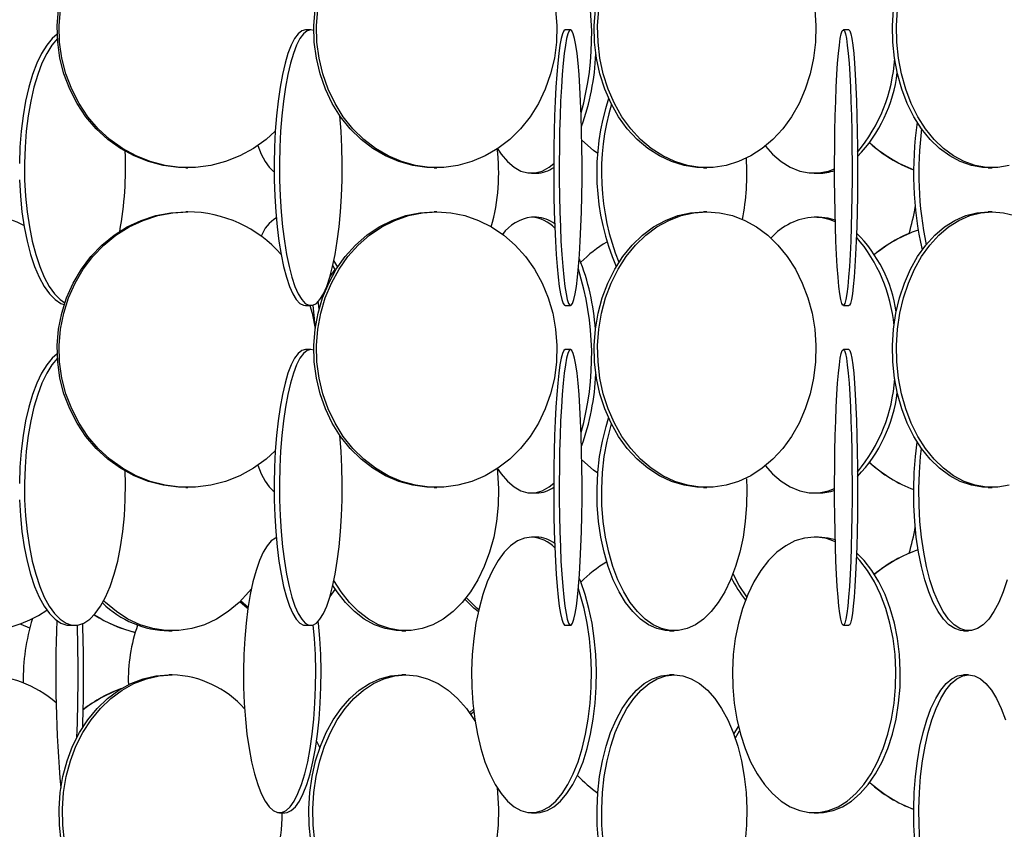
# Model space of a CAD drawing. Header units: millimetres. Extents: x 495 to 2657, y 518 to 2595.
# Tile 6 of 91: x 616 to 706, y 1844 to 1917. Entities that reach past the tile are written whole.
import ezdxf

# ---------------------------------------------------------------- set-up
doc = ezdxf.new("R2010")
doc.units = ezdxf.units.MM

msp = doc.modelspace()

# ---------------------------------------------------------------- linework, layer by layer
at = {"color": 7, "linetype": 'Continuous', "lineweight": 25}
for p, q in [((642.838, 1916.548), (642.351, 1916.548)), ((666.396, 1916.548), (665.898, 1916.548)), ((691.623, 1916.548), (691.124, 1916.548)), ((631.515, 1904.048), (631.693, 1904.048)), ((654.007, 1904.048), (654.251, 1904.048)), ((662.849, 1903.548), (663.299, 1903.548)), ((678.431, 1904.048), (678.736, 1904.048)), ((688.478, 1903.548), (688.88, 1903.548)), ((704.267, 1904.048), (704.627, 1904.048)), ((631.693, 1900.048), (631.515, 1900.048)), ((654.251, 1900.048), (654.007, 1900.048)), ((678.736, 1900.048), (678.431, 1900.048)), ((704.627, 1900.048), (704.267, 1900.048)), ((663.299, 1899.548), (662.849, 1899.548)), ((688.88, 1899.548), (688.478, 1899.548)), ((645.278, 1895.04), (644.934, 1895.625)), ((644.578, 1894.173), (645.057, 1894.809)), ((645.057, 1894.809), (644.834, 1895.162)), ((642.351, 1891.548), (642.838, 1891.548)), ((665.898, 1891.548), (666.396, 1891.548)), ((691.124, 1891.548), (691.623, 1891.548)), ((642.838, 1887.548), (642.351, 1887.548)), ((666.396, 1887.548), (665.898, 1887.548)), ((691.623, 1887.548), (691.124, 1887.548)), ((631.515, 1875.048), (631.693, 1875.048)), ((654.007, 1875.048), (654.251, 1875.048)), ((678.431, 1875.048), (678.736, 1875.048)), ((704.267, 1875.048), (704.627, 1875.048)), ((662.849, 1874.548), (663.299, 1874.548)), ((688.478, 1874.548), (688.88, 1874.548)), ((663.299, 1870.548), (662.849, 1870.548)), ((688.88, 1870.548), (688.478, 1870.548)), ((644.578, 1865.173), (645.057, 1865.809)), ((637.15, 1864.162), (636.472, 1864.752)), ((620.985, 1862.548), (621.45, 1862.548)), ((642.351, 1862.548), (642.838, 1862.548)), ((665.898, 1862.548), (666.396, 1862.548)), ((691.124, 1862.548), (691.623, 1862.548)), ((629.974, 1862.048), (630.276, 1862.048)), ((651.078, 1862.048), (651.448, 1862.048)), ((675.369, 1862.048), (675.794, 1862.048)), ((702.02, 1862.048), (702.487, 1862.048)), ((630.276, 1858.048), (629.974, 1858.048)), ((651.448, 1858.048), (651.078, 1858.048)), ((675.794, 1858.048), (675.369, 1858.048)), ((702.487, 1858.048), (702.02, 1858.048)), ((657.239, 1854.623), (657.583, 1854.943)), ((681.199, 1852.68), (681.607, 1853.357)), ((643.655, 1851.451), (643.365, 1852.056)), ((640.007, 1845.548), (640.49, 1845.548)), ((662.849, 1845.548), (663.299, 1845.548)), ((688.478, 1845.548), (688.88, 1845.548))]:
    msp.add_line(p, q, dxfattribs=at)
at = {"color": 7, "linetype": 'Continuous', "lineweight": 25, "flags": 128}
for points in [[(678.431, 1904.048), (677.845, 1904.07), (676.68, 1904.245), (675.54, 1904.593), (674.441, 1905.109), (673.398, 1905.785), (672.425, 1906.613), (671.537, 1907.58), (670.745, 1908.672), (670.061, 1909.876), (669.495, 1911.173), (669.055, 1912.545), (668.745, 1913.974), (668.572, 1915.438), (668.538, 1916.919), (668.642, 1918.394), (668.883, 1919.843), (669.259, 1921.246), (669.763, 1922.583), (670.389, 1923.836), (671.128, 1924.986), (671.969, 1926.017), (672.902, 1926.916), (673.812, 1927.604)], [(704.267, 1904.048), (703.753, 1904.07), (702.731, 1904.245), (701.732, 1904.593), (700.767, 1905.109), (699.852, 1905.785), (698.999, 1906.613), (698.22, 1907.58), (697.526, 1908.672), (696.926, 1909.876), (696.43, 1911.173), (696.043, 1912.545), (695.772, 1913.974), (695.62, 1915.438), (695.59, 1916.919), (695.681, 1918.394), (695.893, 1919.843), (696.223, 1921.246), (696.665, 1922.583), (697.214, 1923.836), (697.862, 1924.986), (698.6, 1926.017), (699.315, 1926.815)], [(631.515, 1904.048), (630.823, 1904.07), (629.449, 1904.245), (628.105, 1904.593), (626.808, 1905.109), (625.577, 1905.785), (624.429, 1906.613), (623.381, 1907.58), (622.447, 1908.672), (621.641, 1909.876), (620.973, 1911.173), (620.453, 1912.545), (620.088, 1913.974), (619.884, 1915.438), (619.843, 1916.919), (619.965, 1918.394)], [(639.615, 1907.364), (638.779, 1906.613), (637.632, 1905.785), (636.401, 1905.109), (635.104, 1904.593), (633.759, 1904.245), (632.385, 1904.07), (631.002, 1904.07), (629.628, 1904.245), (628.283, 1904.593), (626.986, 1905.109), (625.755, 1905.785), (624.607, 1906.613), (623.559, 1907.58), (622.625, 1908.672), (621.819, 1909.876), (621.151, 1911.173), (620.631, 1912.545), (620.266, 1913.974), (620.062, 1915.438), (620.021, 1916.919), (620.144, 1918.394)], [(654.007, 1904.048), (653.361, 1904.07), (652.078, 1904.245), (650.822, 1904.593), (649.611, 1905.109), (648.462, 1905.785), (647.39, 1906.613), (646.412, 1907.58), (645.54, 1908.672), (644.787, 1909.876), (644.163, 1911.173), (643.677, 1912.545), (643.337, 1913.974), (643.146, 1915.438), (643.108, 1916.919), (643.222, 1918.394)], [(665.036, 1918.394), (665.15, 1916.919), (665.112, 1915.438), (664.921, 1913.974), (664.581, 1912.545), (664.095, 1911.173), (663.472, 1909.876), (662.718, 1908.672), (661.846, 1907.58), (660.868, 1906.613), (659.796, 1905.785), (658.647, 1905.109), (657.436, 1904.593), (656.18, 1904.245), (654.897, 1904.07), (653.605, 1904.07), (652.323, 1904.245), (651.067, 1904.593), (649.856, 1905.109), (648.706, 1905.785), (647.635, 1906.613), (646.656, 1907.58), (645.784, 1908.672), (645.031, 1909.876), (644.407, 1911.173), (643.922, 1912.545), (643.581, 1913.974), (643.39, 1915.438), (643.352, 1916.919), (643.467, 1918.394)], [(688.526, 1918.394), (688.63, 1916.919), (688.595, 1915.438), (688.422, 1913.974), (688.113, 1912.545), (687.672, 1911.173), (687.106, 1909.876), (686.422, 1908.672), (685.631, 1907.58), (684.742, 1906.613), (683.77, 1905.785), (682.726, 1905.109), (681.627, 1904.593), (680.487, 1904.245), (679.323, 1904.07), (678.15, 1904.07), (676.986, 1904.245), (675.846, 1904.593), (674.746, 1905.109), (673.703, 1905.785), (672.73, 1906.613), (671.842, 1907.58), (671.05, 1908.672), (670.367, 1909.876), (669.801, 1911.173), (669.36, 1912.545), (669.051, 1913.974), (668.878, 1915.438), (668.843, 1916.919), (668.947, 1918.394)], [(706.162, 1904.245), (705.141, 1904.07), (704.112, 1904.07), (703.091, 1904.245), (702.091, 1904.593), (701.127, 1905.109), (700.212, 1905.785), (699.359, 1906.613), (698.58, 1907.58), (697.886, 1908.672), (697.286, 1909.876), (696.79, 1911.173), (696.403, 1912.545), (696.132, 1913.974), (695.98, 1915.438), (695.95, 1916.919), (696.041, 1918.394)], [(619.843, 1916.154), (619.39, 1915.766), (618.893, 1915.169), (618.426, 1914.416), (617.995, 1913.517), (617.606, 1912.486), (617.264, 1911.336), (616.974, 1910.083), (616.741, 1908.746), (616.567, 1907.343), (616.455, 1905.894), (616.407, 1904.419)], [(642.351, 1916.548), (642.015, 1916.461), (641.684, 1916.199), (641.363, 1915.766), (641.055, 1915.169), (640.766, 1914.416), (640.498, 1913.517), (640.257, 1912.486), (640.045, 1911.336), (639.866, 1910.083), (639.721, 1908.746), (639.613, 1907.343), (639.544, 1905.894), (639.514, 1904.419), (639.524, 1902.938), (639.574, 1901.474), (639.663, 1900.045), (639.789, 1898.673), (639.951, 1897.376), (640.147, 1896.172), (640.374, 1895.08), (640.629, 1894.113), (640.908, 1893.285), (641.207, 1892.609), (641.522, 1892.093), (641.849, 1891.745), (642.183, 1891.57), (642.351, 1891.548)], [(643.103, 1916.494), (642.838, 1916.548), (642.502, 1916.461), (642.171, 1916.199), (641.85, 1915.766), (641.542, 1915.169), (641.253, 1914.416), (640.985, 1913.517), (640.744, 1912.486), (640.532, 1911.336), (640.353, 1910.083), (640.208, 1908.746), (640.1, 1907.343), (640.031, 1905.894), (640.001, 1904.419), (640.011, 1902.938), (640.061, 1901.474), (640.15, 1900.045), (640.276, 1898.673), (640.438, 1897.376), (640.634, 1896.172), (640.861, 1895.08), (641.116, 1894.113), (641.395, 1893.285), (641.694, 1892.609), (642.009, 1892.093), (642.336, 1891.745), (642.67, 1891.57), (643.006, 1891.57), (643.34, 1891.745), (643.667, 1892.093), (643.982, 1892.609), (644.281, 1893.285), (644.56, 1894.113), (644.814, 1895.08), (645.041, 1896.172), (645.237, 1897.376), (645.4, 1898.673), (645.526, 1900.045), (645.615, 1901.474), (645.664, 1902.938), (645.674, 1904.419), (645.644, 1905.894), (645.575, 1907.343), (645.468, 1908.746), (645.464, 1908.78)], [(665.898, 1916.548), (665.775, 1916.461), (665.655, 1916.199), (665.537, 1915.766), (665.425, 1915.169), (665.32, 1914.416), (665.222, 1913.517), (665.134, 1912.486), (665.057, 1911.336), (664.991, 1910.083), (664.939, 1908.746), (664.899, 1907.343), (664.874, 1905.894), (664.863, 1904.419), (664.867, 1902.938), (664.885, 1901.474), (664.917, 1900.045), (664.963, 1898.673), (665.023, 1897.376), (665.094, 1896.172), (665.177, 1895.08), (665.27, 1894.113), (665.371, 1893.285), (665.481, 1892.609), (665.595, 1892.093), (665.715, 1891.745), (665.836, 1891.57), (665.898, 1891.548)], [(666.396, 1916.548), (666.274, 1916.461), (666.153, 1916.199), (666.036, 1915.766), (665.923, 1915.169), (665.818, 1914.416), (665.72, 1913.517), (665.632, 1912.486), (665.555, 1911.336), (665.49, 1910.083), (665.437, 1908.746), (665.398, 1907.343), (665.372, 1905.894), (665.361, 1904.419), (665.365, 1902.938), (665.383, 1901.474), (665.416, 1900.045), (665.462, 1898.673), (665.521, 1897.376), (665.592, 1896.172), (665.675, 1895.08), (665.768, 1894.113), (665.87, 1893.285), (665.979, 1892.609), (666.094, 1892.093), (666.213, 1891.745), (666.335, 1891.57), (666.457, 1891.57), (666.579, 1891.745), (666.698, 1892.093), (666.813, 1892.609), (666.922, 1893.285), (667.024, 1894.113), (667.117, 1895.08), (667.2, 1896.172), (667.271, 1897.376), (667.33, 1898.673), (667.377, 1900.045), (667.409, 1901.474), (667.427, 1902.938), (667.431, 1904.419), (667.42, 1905.894), (667.394, 1907.343), (667.355, 1908.746), (667.302, 1910.083), (667.237, 1911.336), (667.16, 1912.486), (667.072, 1913.517), (666.974, 1914.416), (666.869, 1915.169), (666.756, 1915.766), (666.639, 1916.199), (666.518, 1916.461), (666.396, 1916.548)], [(691.124, 1916.548), (691.217, 1916.461), (691.309, 1916.199), (691.399, 1915.766), (691.484, 1915.169), (691.565, 1914.416), (691.639, 1913.517), (691.706, 1912.486), (691.765, 1911.336), (691.815, 1910.083), (691.855, 1908.746), (691.885, 1907.343), (691.905, 1905.894), (691.913, 1904.419), (691.91, 1902.938), (691.896, 1901.474), (691.872, 1900.045), (691.837, 1898.673), (691.791, 1897.376), (691.737, 1896.172), (691.674, 1895.08), (691.603, 1894.113), (691.525, 1893.285), (691.442, 1892.609), (691.354, 1892.093), (691.263, 1891.745), (691.17, 1891.57), (691.077, 1891.57), (690.984, 1891.745), (690.893, 1892.093), (690.805, 1892.609), (690.722, 1893.285), (690.644, 1894.113), (690.573, 1895.08), (690.51, 1896.172), (690.456, 1897.376), (690.411, 1898.673), (690.375, 1900.045), (690.351, 1901.474), (690.337, 1902.938), (690.334, 1904.419), (690.342, 1905.894), (690.362, 1907.343), (690.392, 1908.746), (690.432, 1910.083), (690.482, 1911.336), (690.541, 1912.486), (690.608, 1913.517), (690.682, 1914.416), (690.763, 1915.169), (690.849, 1915.766), (690.938, 1916.199), (691.03, 1916.461), (691.124, 1916.548)], [(691.623, 1916.548), (691.716, 1916.461), (691.808, 1916.199), (691.898, 1915.766), (691.983, 1915.169), (692.064, 1914.416), (692.138, 1913.517), (692.205, 1912.486), (692.264, 1911.336), (692.314, 1910.083), (692.354, 1908.746), (692.384, 1907.343), (692.404, 1905.894), (692.412, 1904.419), (692.409, 1902.938), (692.395, 1901.474), (692.371, 1900.045), (692.336, 1898.673), (692.29, 1897.376), (692.236, 1896.172), (692.173, 1895.08), (692.102, 1894.113), (692.024, 1893.285), (691.941, 1892.609), (691.853, 1892.093), (691.762, 1891.745), (691.669, 1891.57), (691.623, 1891.548)], [(619.86, 1915.771), (619.855, 1915.766), (619.359, 1915.169), (618.891, 1914.416), (618.46, 1913.517), (618.071, 1912.486), (617.729, 1911.336), (617.439, 1910.083), (617.206, 1908.746), (617.032, 1907.343), (616.92, 1905.894), (616.872, 1904.419), (616.888, 1902.938), (616.968, 1901.474), (617.111, 1900.045), (617.315, 1898.673), (617.577, 1897.376), (617.894, 1896.172), (618.26, 1895.08), (618.671, 1894.113), (619.121, 1893.285), (619.604, 1892.609), (620.112, 1892.093), (620.534, 1891.801)], [(668.856, 1905.329), (668.476, 1905.613), (667.41, 1906.542)], [(638.039, 1906.055), (638.341, 1905.285), (638.687, 1904.609), (639.05, 1904.093), (639.428, 1903.745), (639.514, 1903.691)], [(659.73, 1905.81), (660.084, 1905.285), (660.657, 1904.609), (661.261, 1904.093), (661.887, 1903.745), (662.527, 1903.57), (663.171, 1903.57), (663.811, 1903.745), (664.437, 1904.093), (664.863, 1904.438)], [(684.06, 1906.011), (684.708, 1905.285), (685.489, 1904.609), (686.313, 1904.093), (687.166, 1903.745), (688.038, 1903.57), (688.917, 1903.57), (689.789, 1903.745), (690.334, 1903.947)], [(616.423, 1902.938), (616.503, 1901.474), (616.646, 1900.045), (616.85, 1898.673), (617.112, 1897.376), (617.428, 1896.172), (617.795, 1895.08), (618.206, 1894.113), (618.656, 1893.285), (619.138, 1892.609), (619.647, 1892.093), (620.175, 1891.745), (620.476, 1891.626)], [(631.515, 1875.048), (630.823, 1875.07), (629.449, 1875.245), (628.105, 1875.593), (626.808, 1876.109), (625.577, 1876.785), (624.429, 1877.613), (623.381, 1878.58), (622.447, 1879.672), (621.641, 1880.876), (620.973, 1882.173), (620.453, 1883.545), (620.088, 1884.974), (619.884, 1886.438), (619.843, 1887.919), (619.965, 1889.394), (620.25, 1890.843), (620.694, 1892.246), (621.289, 1893.583), (622.027, 1894.836), (622.899, 1895.986), (623.892, 1897.017), (624.991, 1897.916), (626.183, 1898.669), (627.449, 1899.266), (628.772, 1899.699), (630.134, 1899.961), (631.515, 1900.048), (631.515, 1900.048)], [(639.615, 1878.364), (638.779, 1877.613), (637.632, 1876.785), (636.401, 1876.109), (635.104, 1875.593), (633.759, 1875.245), (632.385, 1875.07), (631.002, 1875.07), (629.628, 1875.245), (628.283, 1875.593), (626.986, 1876.109), (625.755, 1876.785), (624.607, 1877.613), (623.559, 1878.58), (622.625, 1879.672), (621.819, 1880.876), (621.151, 1882.173), (620.631, 1883.545), (620.266, 1884.974), (620.062, 1886.438), (620.021, 1887.919), (620.144, 1889.394), (620.429, 1890.843), (620.872, 1892.246), (621.467, 1893.583), (622.206, 1894.836), (623.077, 1895.986), (624.07, 1897.017), (625.17, 1897.916), (626.361, 1898.669), (627.627, 1899.266), (628.951, 1899.699), (630.312, 1899.961), (631.693, 1900.048), (631.693, 1900.048)], [(654.007, 1875.048), (653.361, 1875.07), (652.078, 1875.245), (650.822, 1875.593), (649.611, 1876.109), (648.462, 1876.785), (647.39, 1877.613), (646.412, 1878.58), (645.54, 1879.672), (644.787, 1880.876), (644.163, 1882.173), (643.677, 1883.545), (643.337, 1884.974), (643.146, 1886.438), (643.108, 1887.919), (643.222, 1889.394), (643.489, 1890.843), (643.902, 1892.246), (644.458, 1893.583), (645.148, 1894.836), (645.962, 1895.986), (646.889, 1897.017), (647.915, 1897.916), (649.028, 1898.669), (650.21, 1899.266), (651.446, 1899.699), (652.717, 1899.961), (654.007, 1900.048), (654.007, 1900.048)], [(654.251, 1900.048), (655.541, 1899.961), (656.812, 1899.699), (658.048, 1899.266), (659.23, 1898.669), (660.343, 1897.916), (661.37, 1897.017), (662.297, 1895.986), (663.111, 1894.836), (663.8, 1893.583), (664.356, 1892.246), (664.77, 1890.843), (665.036, 1889.394), (665.15, 1887.919), (665.112, 1886.438), (664.921, 1884.974), (664.581, 1883.545), (664.095, 1882.173), (663.472, 1880.876), (662.718, 1879.672), (661.846, 1878.58), (660.868, 1877.613), (659.796, 1876.785), (658.647, 1876.109), (657.436, 1875.593), (656.18, 1875.245), (654.897, 1875.07), (653.605, 1875.07), (652.323, 1875.245), (651.067, 1875.593), (649.856, 1876.109), (648.706, 1876.785), (647.635, 1877.613), (646.656, 1878.58), (645.784, 1879.672), (645.031, 1880.876), (644.407, 1882.173), (643.922, 1883.545), (643.581, 1884.974), (643.39, 1886.438), (643.352, 1887.919), (643.467, 1889.394), (643.733, 1890.843), (644.147, 1892.246), (644.702, 1893.583), (645.392, 1894.836), (646.206, 1895.986), (647.133, 1897.017), (648.16, 1897.916), (649.272, 1898.669), (650.455, 1899.266), (651.69, 1899.699), (652.962, 1899.961), (654.251, 1900.048)], [(678.431, 1875.048), (677.845, 1875.07), (676.68, 1875.245), (675.54, 1875.593), (674.441, 1876.109), (673.398, 1876.785), (672.425, 1877.613), (671.537, 1878.58), (670.745, 1879.672), (670.061, 1880.876), (669.495, 1882.173), (669.055, 1883.545), (668.745, 1884.974), (668.572, 1886.438), (668.538, 1887.919), (668.642, 1889.394), (668.883, 1890.843), (669.259, 1892.246), (669.763, 1893.583), (670.389, 1894.836), (671.128, 1895.986), (671.969, 1897.017), (672.902, 1897.916), (673.911, 1898.669), (674.985, 1899.266), (676.106, 1899.699), (677.26, 1899.961), (678.431, 1900.048), (678.431, 1900.048)], [(678.736, 1900.048), (679.907, 1899.961), (681.061, 1899.699), (682.183, 1899.266), (683.256, 1898.669), (684.266, 1897.916), (685.198, 1897.017), (686.039, 1895.986), (686.778, 1894.836), (687.404, 1893.583), (687.909, 1892.246), (688.284, 1890.843), (688.526, 1889.394), (688.63, 1887.919), (688.595, 1886.438), (688.422, 1884.974), (688.113, 1883.545), (687.672, 1882.173), (687.106, 1880.876), (686.422, 1879.672), (685.631, 1878.58), (684.742, 1877.613), (683.77, 1876.785), (682.726, 1876.109), (681.627, 1875.593), (680.487, 1875.245), (679.323, 1875.07), (678.15, 1875.07), (676.986, 1875.245), (675.846, 1875.593), (674.746, 1876.109), (673.703, 1876.785), (672.73, 1877.613), (671.842, 1878.58), (671.05, 1879.672), (670.367, 1880.876), (669.801, 1882.173), (669.36, 1883.545), (669.051, 1884.974), (668.878, 1886.438), (668.843, 1887.919), (668.947, 1889.394), (669.189, 1890.843), (669.564, 1892.246), (670.068, 1893.583), (670.695, 1894.836), (671.433, 1895.986), (672.275, 1897.017), (673.207, 1897.916), (674.217, 1898.669), (675.29, 1899.266), (676.411, 1899.699), (677.566, 1899.961), (678.736, 1900.048)], [(704.267, 1875.048), (703.753, 1875.07), (702.731, 1875.245), (701.732, 1875.593), (700.767, 1876.109), (699.852, 1876.785), (698.999, 1877.613), (698.22, 1878.58), (697.526, 1879.672), (696.926, 1880.876), (696.43, 1882.173), (696.043, 1883.545), (695.772, 1884.974), (695.62, 1886.438), (695.59, 1887.919), (695.681, 1889.394), (695.893, 1890.843), (696.223, 1892.246), (696.665, 1893.583), (697.214, 1894.836), (697.862, 1895.986), (698.6, 1897.017), (699.417, 1897.916), (700.303, 1898.669), (701.244, 1899.266), (702.228, 1899.699), (703.24, 1899.961), (704.267, 1900.048), (704.267, 1900.048)], [(706.162, 1875.245), (705.141, 1875.07), (704.112, 1875.07), (703.091, 1875.245), (702.091, 1875.593), (701.127, 1876.109), (700.212, 1876.785), (699.359, 1877.613), (698.58, 1878.58), (697.886, 1879.672), (697.286, 1880.876), (696.79, 1882.173), (696.403, 1883.545), (696.132, 1884.974), (695.98, 1886.438), (695.95, 1887.919), (696.041, 1889.394), (696.253, 1890.843), (696.582, 1892.246), (697.025, 1893.583), (697.574, 1894.836), (698.222, 1895.986), (698.96, 1897.017), (699.777, 1897.916), (700.663, 1898.669), (701.604, 1899.266), (702.588, 1899.699), (703.6, 1899.961), (704.627, 1900.048)], [(704.627, 1900.048), (705.653, 1899.961), (706.666, 1899.699)], [(690.393, 1899.285), (689.757, 1899.461), (688.88, 1899.548)], [(642.757, 1891.548), (642.958, 1890.843), (643.232, 1889.469)], [(643.216, 1889.58), (643.168, 1890.343), (643.06, 1891.587)], [(643.58, 1891.205), (643.526, 1891.746), (643.509, 1891.903)], [(642.351, 1887.548), (642.015, 1887.461), (641.684, 1887.199), (641.363, 1886.766), (641.055, 1886.169), (640.766, 1885.416), (640.498, 1884.517), (640.257, 1883.486), (640.045, 1882.336), (639.866, 1881.083), (639.721, 1879.746), (639.613, 1878.343), (639.544, 1876.894), (639.514, 1875.419), (639.524, 1873.938), (639.574, 1872.474), (639.663, 1871.045), (639.789, 1869.673), (639.951, 1868.376), (640.147, 1867.172), (640.374, 1866.08), (640.629, 1865.113), (640.908, 1864.285), (641.207, 1863.609), (641.522, 1863.093), (641.849, 1862.745), (642.183, 1862.57), (642.351, 1862.548)], [(643.103, 1887.494), (642.838, 1887.548), (642.502, 1887.461), (642.171, 1887.199), (641.85, 1886.766), (641.542, 1886.169), (641.253, 1885.416), (640.985, 1884.517), (640.744, 1883.486), (640.532, 1882.336), (640.353, 1881.083), (640.208, 1879.746), (640.1, 1878.343), (640.031, 1876.894), (640.001, 1875.419), (640.011, 1873.938), (640.061, 1872.474), (640.15, 1871.045), (640.276, 1869.673), (640.438, 1868.376), (640.634, 1867.172), (640.861, 1866.08), (641.116, 1865.113), (641.395, 1864.285), (641.694, 1863.609), (642.009, 1863.093), (642.336, 1862.745), (642.67, 1862.57), (643.006, 1862.57), (643.34, 1862.745), (643.667, 1863.093), (643.982, 1863.609), (644.281, 1864.285), (644.56, 1865.113), (644.814, 1866.08), (645.041, 1867.172), (645.237, 1868.376), (645.4, 1869.673), (645.526, 1871.045), (645.615, 1872.474), (645.664, 1873.938), (645.674, 1875.419), (645.644, 1876.894), (645.575, 1878.343), (645.468, 1879.746), (645.464, 1879.78)], [(665.898, 1887.548), (665.775, 1887.461), (665.655, 1887.199), (665.537, 1886.766), (665.425, 1886.169), (665.32, 1885.416), (665.222, 1884.517), (665.134, 1883.486), (665.057, 1882.336), (664.991, 1881.083), (664.939, 1879.746), (664.899, 1878.343), (664.874, 1876.894), (664.863, 1875.419), (664.867, 1873.938), (664.885, 1872.474), (664.917, 1871.045), (664.963, 1869.673), (665.023, 1868.376), (665.094, 1867.172), (665.177, 1866.08), (665.27, 1865.113), (665.371, 1864.285), (665.481, 1863.609), (665.595, 1863.093), (665.715, 1862.745), (665.836, 1862.57), (665.898, 1862.548)], [(666.396, 1887.548), (666.274, 1887.461), (666.153, 1887.199), (666.036, 1886.766), (665.923, 1886.169), (665.818, 1885.416), (665.72, 1884.517), (665.632, 1883.486), (665.555, 1882.336), (665.49, 1881.083), (665.437, 1879.746), (665.398, 1878.343), (665.372, 1876.894), (665.361, 1875.419), (665.365, 1873.938), (665.383, 1872.474), (665.416, 1871.045), (665.462, 1869.673), (665.521, 1868.376), (665.592, 1867.172), (665.675, 1866.08), (665.768, 1865.113), (665.87, 1864.285), (665.979, 1863.609), (666.094, 1863.093), (666.213, 1862.745), (666.335, 1862.57), (666.457, 1862.57), (666.579, 1862.745), (666.698, 1863.093), (666.813, 1863.609), (666.922, 1864.285), (667.024, 1865.113), (667.117, 1866.08), (667.2, 1867.172), (667.271, 1868.376), (667.33, 1869.673), (667.377, 1871.045), (667.409, 1872.474), (667.427, 1873.938), (667.431, 1875.419), (667.42, 1876.894), (667.394, 1878.343), (667.355, 1879.746), (667.302, 1881.083), (667.237, 1882.336), (667.16, 1883.486), (667.072, 1884.517), (666.974, 1885.416), (666.869, 1886.169), (666.756, 1886.766), (666.639, 1887.199), (666.518, 1887.461), (666.396, 1887.548)], [(691.124, 1887.548), (691.217, 1887.461), (691.309, 1887.199), (691.399, 1886.766), (691.484, 1886.169), (691.565, 1885.416), (691.639, 1884.517), (691.706, 1883.486), (691.765, 1882.336), (691.815, 1881.083), (691.855, 1879.746), (691.885, 1878.343), (691.905, 1876.894), (691.913, 1875.419), (691.91, 1873.938), (691.896, 1872.474), (691.872, 1871.045), (691.837, 1869.673), (691.791, 1868.376), (691.737, 1867.172), (691.674, 1866.08), (691.603, 1865.113), (691.525, 1864.285), (691.442, 1863.609), (691.354, 1863.093), (691.263, 1862.745), (691.17, 1862.57), (691.077, 1862.57), (690.984, 1862.745), (690.893, 1863.093), (690.805, 1863.609), (690.722, 1864.285), (690.644, 1865.113), (690.573, 1866.08), (690.51, 1867.172), (690.456, 1868.376), (690.411, 1869.673), (690.375, 1871.045), (690.351, 1872.474), (690.337, 1873.938), (690.334, 1875.419), (690.342, 1876.894), (690.362, 1878.343), (690.392, 1879.746), (690.432, 1881.083), (690.482, 1882.336), (690.541, 1883.486), (690.608, 1884.517), (690.682, 1885.416), (690.763, 1886.169), (690.849, 1886.766), (690.938, 1887.199), (691.03, 1887.461), (691.124, 1887.548)], [(691.623, 1887.548), (691.716, 1887.461), (691.808, 1887.199), (691.898, 1886.766), (691.983, 1886.169), (692.064, 1885.416), (692.138, 1884.517), (692.205, 1883.486), (692.264, 1882.336), (692.314, 1881.083), (692.354, 1879.746), (692.384, 1878.343), (692.404, 1876.894), (692.412, 1875.419), (692.409, 1873.938), (692.395, 1872.474), (692.371, 1871.045), (692.336, 1869.673), (692.29, 1868.376), (692.236, 1867.172), (692.173, 1866.08), (692.102, 1865.113), (692.024, 1864.285), (691.941, 1863.609), (691.853, 1863.093), (691.762, 1862.745), (691.669, 1862.57), (691.623, 1862.548)], [(619.843, 1887.154), (619.39, 1886.766), (618.893, 1886.169), (618.426, 1885.416), (617.995, 1884.517), (617.606, 1883.486), (617.264, 1882.336), (616.974, 1881.083), (616.741, 1879.746), (616.567, 1878.343), (616.455, 1876.894), (616.407, 1875.419)], [(619.86, 1886.771), (619.855, 1886.766), (619.359, 1886.169), (618.891, 1885.416), (618.46, 1884.517), (618.071, 1883.486), (617.729, 1882.336), (617.439, 1881.083), (617.206, 1879.746), (617.032, 1878.343), (616.92, 1876.894), (616.872, 1875.419), (616.888, 1873.938), (616.968, 1872.474), (617.111, 1871.045), (617.315, 1869.673), (617.577, 1868.376), (617.894, 1867.172), (618.26, 1866.08), (618.671, 1865.113), (619.121, 1864.285), (619.604, 1863.609), (620.112, 1863.093), (620.64, 1862.745), (621.179, 1862.57), (621.721, 1862.57), (622.26, 1862.745), (622.788, 1863.093), (623.296, 1863.609), (623.779, 1864.285), (624.229, 1865.113), (624.64, 1866.08), (625.006, 1867.172), (625.323, 1868.376), (625.585, 1869.673), (625.789, 1871.045), (625.932, 1872.474), (626.012, 1873.938), (626.028, 1875.419), (625.998, 1876.532)], [(675.369, 1862.048), (674.98, 1862.07), (674.205, 1862.245), (673.448, 1862.593), (672.717, 1863.109), (672.023, 1863.785), (671.376, 1864.613), (670.786, 1865.58), (670.26, 1866.672), (669.805, 1867.876), (669.429, 1869.173), (669.136, 1870.545), (668.93, 1871.974), (668.815, 1873.438), (668.792, 1874.919), (668.861, 1876.394), (669.022, 1877.843), (669.271, 1879.246), (669.607, 1880.583), (669.843, 1881.334)], [(682.341, 1875.821), (682.372, 1874.919), (682.349, 1873.438), (682.234, 1871.974), (682.028, 1870.545), (681.735, 1869.173), (681.359, 1867.876), (680.904, 1866.672), (680.378, 1865.58), (679.787, 1864.613), (679.141, 1863.785), (678.447, 1863.109), (677.716, 1862.593), (676.958, 1862.245), (676.184, 1862.07), (675.405, 1862.07), (674.63, 1862.245), (673.873, 1862.593), (673.142, 1863.109), (672.448, 1863.785), (671.801, 1864.613), (671.211, 1865.58), (670.685, 1866.672), (670.23, 1867.876), (669.854, 1869.173), (669.561, 1870.545), (669.355, 1871.974), (669.24, 1873.438), (669.217, 1874.919), (669.286, 1876.394), (669.447, 1877.843), (669.696, 1879.246), (670.032, 1880.583), (670.097, 1880.804)], [(702.02, 1862.048), (701.753, 1862.07), (701.222, 1862.245), (700.702, 1862.593), (700.2, 1863.109), (699.724, 1863.785), (699.28, 1864.613), (698.875, 1865.58), (698.514, 1866.672), (698.202, 1867.876), (697.944, 1869.173), (697.743, 1870.545), (697.602, 1871.974), (697.523, 1873.438), (697.507, 1874.919), (697.554, 1876.394), (697.665, 1877.843), (697.825, 1879.17)], [(705.993, 1866.672), (705.632, 1865.58), (705.227, 1864.613), (704.783, 1863.785), (704.307, 1863.109), (703.806, 1862.593), (703.285, 1862.245), (702.754, 1862.07), (702.219, 1862.07), (701.688, 1862.245), (701.168, 1862.593), (700.666, 1863.109), (700.19, 1863.785), (699.747, 1864.613), (699.341, 1865.58), (698.98, 1866.672), (698.668, 1867.876), (698.41, 1869.173), (698.209, 1870.545), (698.068, 1871.974), (697.989, 1873.438), (697.973, 1874.919), (698.021, 1876.394), (698.131, 1877.843), (698.214, 1878.589)], [(638.039, 1877.055), (638.341, 1876.285), (638.687, 1875.609), (639.05, 1875.093), (639.428, 1874.745), (639.514, 1874.691)], [(659.73, 1876.81), (659.777, 1876.394), (659.865, 1874.919), (659.836, 1873.438), (659.688, 1871.974), (659.425, 1870.545), (659.05, 1869.173), (658.569, 1867.876), (657.987, 1866.672), (657.314, 1865.58), (656.558, 1864.613), (655.73, 1863.785), (654.843, 1863.109), (653.907, 1862.593), (652.937, 1862.245), (651.947, 1862.07), (650.949, 1862.07), (649.958, 1862.245), (648.988, 1862.593), (648.053, 1863.109), (647.165, 1863.785), (646.338, 1864.613), (645.582, 1865.58), (644.934, 1866.625)], [(659.73, 1876.81), (660.084, 1876.285), (660.657, 1875.609), (661.261, 1875.093), (661.887, 1874.745), (662.527, 1874.57), (663.171, 1874.57), (663.811, 1874.745), (664.437, 1875.093), (664.863, 1875.438)], [(668.856, 1876.329), (668.476, 1876.613), (667.41, 1877.542)], [(684.026, 1877.054), (684.708, 1876.285), (685.489, 1875.609), (686.313, 1875.093), (687.166, 1874.745), (688.038, 1874.57), (688.917, 1874.57), (689.789, 1874.745), (690.334, 1874.947)], [(616.423, 1873.938), (616.503, 1872.474), (616.646, 1871.045), (616.85, 1869.673), (617.112, 1868.376), (617.428, 1867.172), (617.795, 1866.08), (618.206, 1865.113), (618.656, 1864.285), (619.138, 1863.609), (619.647, 1863.093), (620.175, 1862.745), (620.713, 1862.57), (620.985, 1862.548)], [(639.713, 1870.498), (639.62, 1870.461), (639.238, 1870.199), (638.866, 1869.766), (638.511, 1869.169), (638.177, 1868.416), (637.868, 1867.517), (637.59, 1866.486), (637.345, 1865.336), (637.138, 1864.083), (636.971, 1862.746), (636.847, 1861.343), (636.767, 1859.894), (636.732, 1858.419), (636.744, 1856.938), (636.801, 1855.474), (636.903, 1854.045), (637.049, 1852.673), (637.237, 1851.376), (637.463, 1850.172), (637.725, 1849.08), (638.019, 1848.113), (638.341, 1847.285), (638.687, 1846.609), (639.05, 1846.093), (639.428, 1845.745), (639.813, 1845.57), (640.201, 1845.57), (640.587, 1845.745), (640.964, 1846.093), (641.328, 1846.609), (641.673, 1847.285), (641.995, 1848.113), (642.289, 1849.08), (642.551, 1850.172), (642.778, 1851.376), (642.965, 1852.673), (643.111, 1854.045), (643.213, 1855.474), (643.271, 1856.938), (643.282, 1858.419), (643.248, 1859.894), (643.168, 1861.343), (643.06, 1862.587)], [(662.849, 1870.548), (662.206, 1870.461), (661.572, 1870.199), (660.956, 1869.766), (660.367, 1869.169), (659.812, 1868.416), (659.3, 1867.517), (658.838, 1866.486), (658.432, 1865.336), (658.088, 1864.083), (657.811, 1862.746), (657.604, 1861.343), (657.472, 1859.894), (657.415, 1858.419), (657.434, 1856.938), (657.529, 1855.474), (657.699, 1854.045), (657.941, 1852.673), (658.252, 1851.376), (658.627, 1850.172), (659.062, 1849.08), (659.55, 1848.113), (660.084, 1847.285), (660.657, 1846.609), (661.261, 1846.093), (661.887, 1845.745), (662.527, 1845.57), (663.171, 1845.57), (663.811, 1845.745), (664.437, 1846.093), (665.041, 1846.609), (665.614, 1847.285), (666.149, 1848.113), (666.637, 1849.08), (667.071, 1850.172), (667.447, 1851.376), (667.758, 1852.673), (668, 1854.045), (668.17, 1855.474), (668.265, 1856.938), (668.284, 1858.419), (668.227, 1859.894), (668.094, 1861.343), (667.888, 1862.746), (667.611, 1864.083), (667.267, 1865.336), (667.097, 1865.851)], [(688.478, 1870.548), (687.601, 1870.461), (686.736, 1870.199), (685.896, 1869.766), (685.093, 1869.169), (684.336, 1868.416), (683.638, 1867.517), (683.008, 1866.486), (682.455, 1865.336), (681.986, 1864.083), (681.608, 1862.746), (681.327, 1861.343), (681.146, 1859.894), (681.068, 1858.419), (681.094, 1856.938), (681.224, 1855.474), (681.455, 1854.045), (681.785, 1852.673), (682.209, 1851.376), (682.721, 1850.172), (683.314, 1849.08), (683.98, 1848.113), (684.708, 1847.285), (685.489, 1846.609), (686.313, 1846.093), (687.166, 1845.745), (688.038, 1845.57), (688.917, 1845.57), (689.789, 1845.745), (690.643, 1846.093), (691.466, 1846.609), (692.247, 1847.285), (692.976, 1848.113), (693.641, 1849.08), (694.234, 1850.172), (694.746, 1851.376), (695.17, 1852.673), (695.5, 1854.045), (695.731, 1855.474), (695.861, 1856.938), (695.887, 1858.419), (695.809, 1859.894), (695.628, 1861.343), (695.347, 1862.746), (694.969, 1864.083), (694.5, 1865.336), (693.947, 1866.486), (693.317, 1867.517), (692.619, 1868.416), (692.305, 1868.753)], [(690.393, 1870.285), (689.757, 1870.461), (688.88, 1870.548)], [(688.88, 1845.548), (689.319, 1845.57), (690.191, 1845.745), (691.045, 1846.093), (691.868, 1846.609), (692.65, 1847.285), (693.378, 1848.113), (694.044, 1849.08), (694.636, 1850.172), (695.148, 1851.376), (695.572, 1852.673), (695.903, 1854.045), (696.134, 1855.474), (696.264, 1856.938), (696.29, 1858.419), (696.212, 1859.894), (696.031, 1861.343), (695.75, 1862.746), (695.372, 1864.083), (694.903, 1865.336), (694.35, 1866.486), (693.719, 1867.517), (693.021, 1868.416), (692.318, 1869.123)], [(682.37, 1865.133), (681.683, 1866.172), (681.126, 1867.222)], [(651.078, 1862.048), (650.579, 1862.07), (649.589, 1862.245), (648.619, 1862.593), (647.683, 1863.109), (646.796, 1863.785), (645.968, 1864.613), (645.212, 1865.58), (644.834, 1866.162)], [(663.299, 1845.548), (663.622, 1845.57), (664.261, 1845.745), (664.887, 1846.093), (665.491, 1846.609), (666.064, 1847.285), (666.599, 1848.113), (667.087, 1849.08), (667.522, 1850.172), (667.897, 1851.376), (668.208, 1852.673), (668.45, 1854.045), (668.62, 1855.474), (668.715, 1856.938), (668.734, 1858.419), (668.677, 1859.894), (668.544, 1861.343), (668.338, 1862.746), (668.061, 1864.083), (667.717, 1865.336), (667.311, 1866.486), (667.175, 1866.816)], [(637.45, 1865.864), (637.224, 1865.58), (636.329, 1864.613), (635.348, 1863.785), (634.297, 1863.109), (633.189, 1862.593), (632.04, 1862.245), (630.867, 1862.07), (629.685, 1862.07), (628.511, 1862.245), (627.362, 1862.593), (626.254, 1863.109), (625.203, 1863.785), (624.223, 1864.613), (624.058, 1864.773)], [(637.135, 1864.06), (637.068, 1864.113), (636.402, 1864.684)], [(658.019, 1863.785), (657.629, 1864.113), (656.811, 1864.911)], [(658.058, 1863.958), (657.879, 1864.113), (656.928, 1865.057)], [(617.349, 1862.29), (616.565, 1862.609), (616.454, 1862.659)], [(640.49, 1845.548), (640.684, 1845.57), (641.069, 1845.745), (641.447, 1846.093), (641.811, 1846.609), (642.156, 1847.285), (642.478, 1848.113), (642.772, 1849.08), (643.034, 1850.172), (643.26, 1851.376), (643.448, 1852.673), (643.594, 1854.045), (643.696, 1855.474), (643.753, 1856.938), (643.765, 1858.419), (643.73, 1859.894), (643.65, 1861.343), (643.526, 1862.746), (643.515, 1862.848)], [(620.213, 1842.974), (620.039, 1844.438), (620.003, 1845.919), (620.108, 1847.394), (620.352, 1848.843), (620.73, 1850.246), (621.239, 1851.583), (621.87, 1852.836), (622.614, 1853.986), (623.462, 1855.017), (624.402, 1855.916), (625.419, 1856.669), (626.501, 1857.266), (627.631, 1857.699), (628.795, 1857.961), (629.974, 1858.048), (629.974, 1858.048)], [(620.514, 1842.974), (620.34, 1844.438), (620.305, 1845.919), (620.41, 1847.394), (620.653, 1848.843), (621.032, 1850.246), (621.54, 1851.583), (622.171, 1852.836), (622.916, 1853.986), (623.764, 1855.017), (624.703, 1855.916), (625.721, 1856.669), (626.802, 1857.266), (627.933, 1857.699), (629.096, 1857.961), (630.276, 1858.048), (630.276, 1858.048)], [(642.838, 1842.974), (642.69, 1844.438), (642.661, 1845.919), (642.749, 1847.394), (642.955, 1848.843), (643.274, 1850.246), (643.704, 1851.583), (644.236, 1852.836), (644.865, 1853.986), (645.581, 1855.017), (646.374, 1855.916), (647.233, 1856.669), (648.146, 1857.266), (649.1, 1857.699), (650.082, 1857.961), (651.078, 1858.048), (651.078, 1858.048)], [(643.207, 1842.974), (643.06, 1844.438), (643.03, 1845.919), (643.119, 1847.394), (643.324, 1848.843), (643.644, 1850.246), (644.073, 1851.583), (644.606, 1852.836), (645.234, 1853.986), (645.95, 1855.017), (646.743, 1855.916), (647.602, 1856.669), (648.515, 1857.266), (649.47, 1857.699), (650.452, 1857.961), (651.448, 1858.048), (651.448, 1858.048)], [(651.448, 1858.048), (652.444, 1857.961), (653.426, 1857.699), (654.38, 1857.266), (655.293, 1856.669), (656.152, 1855.916), (656.945, 1855.017), (657.661, 1853.986), (657.723, 1853.885)], [(668.93, 1842.974), (668.815, 1844.438), (668.792, 1845.919), (668.861, 1847.394), (669.022, 1848.843), (669.271, 1850.246), (669.607, 1851.583), (670.023, 1852.836), (670.514, 1853.986), (671.074, 1855.017), (671.693, 1855.916), (672.365, 1856.669), (673.078, 1857.266), (673.824, 1857.699), (674.591, 1857.961), (675.369, 1858.048), (675.369, 1858.048)], [(669.355, 1842.974), (669.24, 1844.438), (669.217, 1845.919), (669.286, 1847.394), (669.447, 1848.843), (669.696, 1850.246), (670.032, 1851.583), (670.448, 1852.836), (670.939, 1853.986), (671.499, 1855.017), (672.118, 1855.916), (672.79, 1856.669), (673.503, 1857.266), (674.249, 1857.699), (675.016, 1857.961), (675.794, 1858.048)], [(675.794, 1858.048), (676.573, 1857.961), (677.34, 1857.699), (678.086, 1857.266), (678.799, 1856.669), (679.471, 1855.916), (680.09, 1855.017), (680.65, 1853.986), (681.141, 1852.836), (681.557, 1851.583), (681.892, 1850.246), (682.142, 1848.843), (682.303, 1847.394), (682.372, 1845.919), (682.349, 1844.438), (682.234, 1842.974)], [(697.602, 1842.974), (697.523, 1844.438), (697.507, 1845.919), (697.554, 1847.394), (697.665, 1848.843), (697.836, 1850.246), (698.066, 1851.583), (698.352, 1852.836), (698.689, 1853.986), (699.073, 1855.017), (699.498, 1855.916), (699.959, 1856.669), (700.448, 1857.266), (700.96, 1857.699), (701.486, 1857.961), (702.02, 1858.048), (702.02, 1858.048)], [(698.068, 1842.974), (697.989, 1844.438), (697.973, 1845.919), (698.021, 1847.394), (698.131, 1848.843), (698.302, 1850.246), (698.532, 1851.583), (698.818, 1852.836), (699.155, 1853.986), (699.539, 1855.017), (699.964, 1855.916), (700.425, 1856.669), (700.914, 1857.266), (701.426, 1857.699), (701.953, 1857.961), (702.487, 1858.048)], [(702.487, 1858.048), (703.021, 1857.961), (703.547, 1857.699), (704.059, 1857.266), (704.549, 1856.669), (705.009, 1855.916), (705.435, 1855.017), (705.818, 1853.986)], [(657.341, 1854.477), (657.381, 1854.517), (657.607, 1854.736)], [(681.334, 1852.294), (681.356, 1852.336), (681.706, 1852.964)], [(659.73, 1847.81), (659.777, 1847.394), (659.865, 1845.919), (659.836, 1844.438), (659.688, 1842.974)]]:
    msp.add_lwpolyline(points, dxfattribs=at)
at = {"color": 7, "linetype": 'Continuous', "lineweight": 25}
for centre, radius, start, end in [((642.351, 1916.019), 25.956, 344.35732, 17.56377), ((646.471, 1915.36), 22.239, 340.11548, 357.41223), ((681.053, 1914.88), 14.761, 320.28794, 356.23972), ((682.849, 1914.247), 13.262, 316.13112, 353.14145), ((690.199, 1903.607), 21.438, 161.71374, 203.44488), ((690.845, 1903.599), 21.656, 163.34936, 202.05129), ((729.38, 1903.582), 31.887, 171.72864, 192.67409), ((730.422, 1903.582), 32.457, 172.90798, 191.60456), ((701.91, 1915.527), 12.48, 227.72414, 249.33527), ((701.937, 1915.527), 12.48, 227.62723, 249.20743), ((594.376, 1904.003), 31.659, 349.56736, 2.76836), ((641.776, 1903.55), 18.095, 344.40041, 7.17519), ((659.399, 1903.535), 22.978, 349.51337, 3.34351), ((663.256, 1906.257), 2.709, 270.92467, 306.38709), ((688.867, 1908.105), 4.557, 270.1723, 288.78575), ((611.538, 1888.084), 11.965, 63.77431, 89.97323), ((631.595, 1888.678), 11.371, 41.22438, 89.50477), ((681.674, 1902.909), 16.151, 342.60013, 351.37958), ((641.196, 1896.893), 2.998, 119.6555, 161.94486), ((663.239, 1895.896), 3.673, 96.09545, 145.01306), ((662.668, 1896.394), 3.16, 43.2906, 86.70798), ((663.22, 1896.721), 2.829, 52.22525, 88.38588), ((688.745, 1893.985), 5.57, 92.75149, 138.74677), ((688.442, 1894.852), 4.697, 65.38701, 89.55994), ((701.909, 1886.571), 12.478, 108.70696, 129.66651), ((701.936, 1886.571), 12.478, 108.82699, 129.76866), ((676.029, 1886.748), 12.322, 121.07336, 134.97791), ((681.629, 1888.474), 14.145, 5.06821, 40.99643), ((683.41, 1889.156), 12.639, 8.26278, 45.18903), ((647.84, 1888.026), 20.845, 3.74067, 21.94435), ((642.351, 1887.019), 25.956, 344.35732, 17.56377), ((646.471, 1886.36), 22.239, 340.11548, 357.41223), ((681.053, 1885.88), 14.761, 320.28794, 356.23972), ((682.849, 1885.247), 13.262, 316.13112, 353.14145), ((701.91, 1886.527), 12.48, 227.72414, 249.33527), ((701.937, 1886.527), 12.48, 227.62723, 249.20743), ((663.256, 1877.257), 2.709, 270.92467, 306.38709), ((688.867, 1879.105), 4.557, 270.1723, 288.78575), ((681.674, 1873.909), 16.151, 342.60013, 351.37958), ((662.668, 1867.394), 3.16, 43.2906, 86.70798), ((663.22, 1867.721), 2.829, 52.22525, 88.38588), ((688.442, 1865.852), 4.697, 65.38701, 89.55994), ((701.909, 1857.571), 12.478, 108.70696, 129.66651), ((701.936, 1857.571), 12.478, 108.82699, 129.76866), ((676.029, 1857.748), 12.322, 121.07336, 134.97791), ((691.748, 1872.324), 12.091, 206.99106, 218.25947), ((612.99, 1872.349), 10.288, 228.34396, 305.02026), ((630.11, 1870.79), 8.743, 225.24504, 269.11304), ((629.882, 1874.016), 12.468, 237.56963, 256.21739), ((629.911, 1874.016), 12.468, 237.46838, 256.08914), ((635.263, 1857.615), 18.512, 162.59011, 180.90034), ((737.325, 1858.084), 117.62, 177.61947, 185.03013), ((475.179, 1858.067), 146.556, 357.77924, 1.75782), ((473.732, 1858.05), 148.501, 358.17223, 1.79432), ((641.498, 1857.579), 15.214, 160.8551, 181.56186), ((612.918, 1847.563), 10.485, 49.36405, 89.55509), ((630, 1848.942), 9.111, 41.41983, 88.26632), ((629.913, 1845.077), 12.472, 110.29007, 128.2076), ((629.884, 1845.077), 12.472, 109.72407, 128.03513), ((676.051, 1857.374), 12.356, 223.0549, 234.38611), ((701.91, 1857.527), 12.48, 227.72414, 249.33527), ((701.937, 1857.527), 12.48, 227.62723, 249.20743), ((624.907, 1845.526), 15.344, 344.77853, 0.08262)]:
    msp.add_arc(centre, radius, start, end, dxfattribs=at)

doc.saveas('drawing.dxf')
